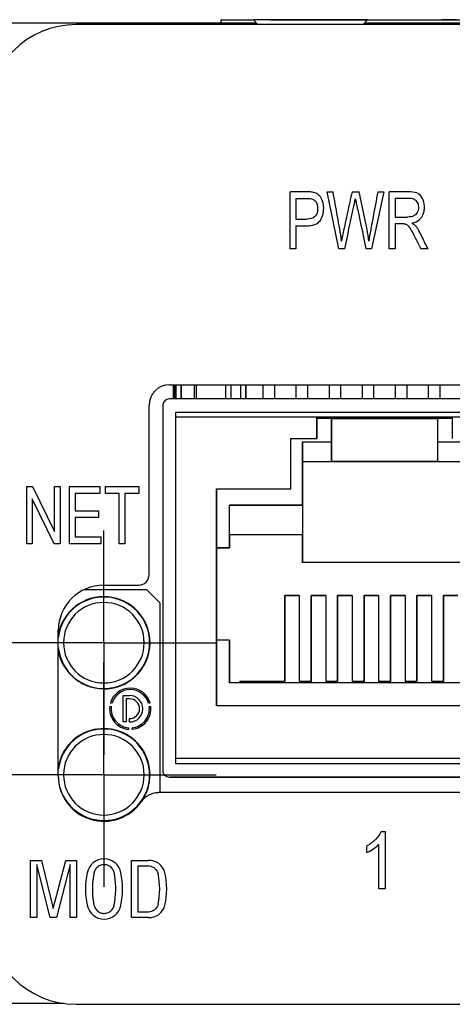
# Model space of a CAD drawing. Header units: inches. Extents: x 2.9 to 19.9, y 2.5 to 15.1.
# Tile 5 of 11: x 7.095 to 7.75, y 13.592 to 15.084. Entities that reach past the tile are written whole.
import ezdxf

# ---------------------------------------------------------------- set-up
doc = ezdxf.new("R2010")
doc.units = ezdxf.units.IN
doc.header["$LTSCALE"] = 2
doc.header["$MEASUREMENT"] = 0
doc.layers.add('1', color=7, linetype='Continuous')

# ---------------------------------------------------------------- blocks, each defined once
blk = doc.blocks.new('SW_CENTERMARKSYMBOL_12')
at = {"layer": '1', "color": 0}
for p, q in [((0, 0.1), (0, 0.1699)), ((0, 0), (0, 0.1)), ((-0.1, 0), (-0.1699, 0)), ((0, 0), (-0.1, 0)), ((0, 0), (0, -0.1)), ((0, 0), (0.1, 0)), ((0.1, 0), (0.1699, 0)), ((0, -0.1), (0, -0.1699))]:
    blk.add_line(p, q, dxfattribs=at)
blk = doc.blocks.new('SW_CENTERMARKSYMBOL_13')
at = {"layer": '1', "color": 0}
for p, q in [((0, 0.1), (0, 0.1699)), ((0, 0), (0, 0.1)), ((-0.1, 0), (-0.1699, 0)), ((0, 0), (-0.1, 0)), ((0, 0), (0, -0.1)), ((0, 0), (0.1, 0)), ((0.1, 0), (0.1699, 0)), ((0, -0.1), (0, -0.1699))]:
    blk.add_line(p, q, dxfattribs=at)

msp = doc.modelspace()

# ---------------------------------------------------------------- linework, layer by layer
at = {"color": 7, "linetype": 'Continuous', "lineweight": 25}
for p, q in [((7.3997, 15.0836), (7.4496, 15.0836)), ((7.3997, 15.0836), (7.3997, 15.0786)), ((7.4492, 15.084), (7.4555, 15.0766)), ((7.5352, 15.084), (7.4492, 15.084)), ((7.4744, 15.084), (7.4744, 15.084)), ((7.4744, 15.084), (7.7134, 15.084)), ((7.6212, 15.084), (7.5352, 15.084)), ((7.615, 15.0766), (7.6212, 15.084)), ((7.6209, 15.0836), (8.3944, 15.0836)), ((7.7134, 15.084), (7.7134, 15.0836)), ((7.7134, 15.084), (7.7346, 15.084)), ((7.7346, 15.084), (7.7346, 15.0836)), ((7.7558, 15.084), (7.7346, 15.084)), ((7.4538, 15.0786), (6.9717, 15.0786)), ((8.8345, 15.0766), (7.1809, 15.0766)), ((8.3987, 15.0786), (7.6167, 15.0786)), ((7.5043, 14.7366), (7.5043, 14.8232)), ((7.5131, 14.813), (7.5131, 14.782)), ((7.5603, 14.8232), (7.5693, 14.8232)), ((7.578, 14.7366), (7.5603, 14.8232)), ((7.598, 14.8232), (7.6086, 14.8232)), ((7.6459, 14.8232), (7.6277, 14.7366)), ((7.6371, 14.8232), (7.6459, 14.8232)), ((7.6543, 14.7366), (7.6543, 14.8232)), ((7.6631, 14.8137), (7.6631, 14.785)), ((7.6631, 14.785), (7.682, 14.785)), ((7.5131, 14.782), (7.5303, 14.782)), ((7.5131, 14.7718), (7.5131, 14.7366)), ((7.6631, 14.7751), (7.6631, 14.7366)), ((7.5131, 14.7366), (7.5043, 14.7366)), ((7.587, 14.7366), (7.578, 14.7366)), ((7.6277, 14.7366), (7.6192, 14.7366)), ((7.6631, 14.7366), (7.6543, 14.7366)), ((7.713, 14.7366), (7.7019, 14.7366)), ((7.3224, 14.531), (8.643, 14.531)), ((7.3277, 14.531), (7.3277, 14.5096)), ((7.3317, 14.5096), (7.3317, 14.531)), ((7.3317, 14.531), (7.3317, 14.5096)), ((7.3397, 14.5096), (7.3397, 14.531)), ((7.3397, 14.531), (7.3397, 14.5096)), ((7.3594, 14.531), (7.3594, 14.5096)), ((7.4072, 14.5096), (7.4072, 14.531)), ((7.4372, 14.5096), (7.4372, 14.531)), ((7.4372, 14.531), (7.4372, 14.5096)), ((7.4632, 14.531), (7.4632, 14.5096)), ((7.4812, 14.5096), (7.4812, 14.531)), ((7.4812, 14.5096), (7.4812, 14.531)), ((7.5132, 14.531), (7.5132, 14.5096)), ((7.5312, 14.5096), (7.5312, 14.531)), ((7.5312, 14.5096), (7.5312, 14.531)), ((7.5632, 14.531), (7.5632, 14.5096)), ((7.5812, 14.5096), (7.5812, 14.531)), ((7.5812, 14.5096), (7.5812, 14.531)), ((7.6132, 14.531), (7.6132, 14.5096)), ((7.6312, 14.5096), (7.6312, 14.531)), ((7.6312, 14.5096), (7.6312, 14.531)), ((7.6632, 14.531), (7.6632, 14.5096)), ((7.6812, 14.5096), (7.6812, 14.531)), ((7.6812, 14.5096), (7.6812, 14.531)), ((7.7132, 14.531), (7.7132, 14.5096)), ((7.7312, 14.5096), (7.7312, 14.531)), ((7.7312, 14.5096), (7.7312, 14.531)), ((7.2912, 14.243), (7.2912, 14.4997)), ((7.3117, 14.4996), (7.3117, 13.9466)), ((7.9727, 14.5096), (7.3217, 14.5096)), ((7.3317, 14.4896), (7.9627, 14.4896)), ((7.3317, 13.9566), (7.3317, 14.4896)), ((7.3317, 14.4896), (7.3317, 14.4896)), ((7.3317, 14.4896), (7.9627, 14.4896)), ((7.3317, 13.9646), (7.3317, 14.4816)), ((7.5447, 14.4816), (7.3317, 14.4816)), ((7.5447, 14.4496), (7.5447, 14.4816)), ((7.5447, 14.4816), (7.7497, 14.4816)), ((7.5447, 14.4816), (7.5447, 14.4816)), ((7.7497, 14.4816), (7.5447, 14.4816)), ((7.5672, 14.4796), (7.5447, 14.4796)), ((7.5447, 14.4776), (7.5447, 14.4496)), ((7.5487, 14.4796), (7.5489, 14.4816)), ((7.5654, 14.4816), (7.5657, 14.4796)), ((7.5657, 14.4796), (7.5654, 14.4816)), ((7.5672, 14.4446), (7.5672, 14.4796)), ((7.5672, 14.4796), (7.5672, 14.4146)), ((7.5672, 14.4796), (7.5672, 14.4796)), ((7.5672, 14.4796), (7.7272, 14.4796)), ((7.5812, 14.4796), (7.5812, 14.4816)), ((7.5812, 14.4796), (7.5812, 14.4816)), ((7.6132, 14.4816), (7.6132, 14.4796)), ((7.6312, 14.4796), (7.6312, 14.4816)), ((7.6312, 14.4796), (7.6312, 14.4816)), ((7.6632, 14.4816), (7.6632, 14.4796)), ((7.6812, 14.4796), (7.6812, 14.4816)), ((7.6812, 14.4796), (7.6812, 14.4816)), ((7.7132, 14.4816), (7.7132, 14.4796)), ((7.7272, 14.4796), (7.7272, 14.4446)), ((7.7497, 14.4796), (7.7272, 14.4796)), ((7.7287, 14.4796), (7.7289, 14.4816)), ((7.7454, 14.4816), (7.7457, 14.4796)), ((7.7457, 14.4796), (7.7454, 14.4816)), ((7.7497, 14.4816), (7.7497, 14.4496)), ((7.9627, 14.4816), (7.7497, 14.4816)), ((7.5054, 14.4496), (7.5447, 14.4496)), ((7.5054, 14.3735), (7.5054, 14.4496)), ((7.5054, 14.4496), (7.5447, 14.4496)), ((7.5054, 14.4496), (7.5054, 14.4496)), ((7.5054, 14.3735), (7.5054, 14.4496)), ((7.5232, 14.3486), (7.5232, 14.4446)), ((7.5232, 14.4446), (7.5672, 14.4446)), ((7.5447, 14.4496), (7.5447, 14.4496)), ((7.7272, 14.4446), (7.7712, 14.4446)), ((7.5232, 14.4146), (7.5232, 14.4146)), ((7.5232, 14.4146), (7.5232, 14.2616)), ((7.5232, 14.4146), (7.5672, 14.4146)), ((7.5232, 14.4146), (7.5672, 14.4146)), ((7.5672, 14.4146), (7.5672, 14.4146)), ((7.7272, 14.4146), (7.5672, 14.4146)), ((7.5672, 14.4146), (7.7272, 14.4146)), ((7.7272, 14.4146), (7.7712, 14.4146)), ((7.7272, 14.4146), (7.7712, 14.4146)), ((7.7272, 14.4146), (7.7272, 14.4146)), ((7.1062, 14.29), (7.1062, 14.3766)), ((7.1062, 14.3766), (7.1148, 14.3766)), ((7.1148, 14.3766), (7.1482, 14.3086)), ((7.1482, 14.3766), (7.1563, 14.3766)), ((7.1482, 14.3086), (7.1482, 14.3766)), ((7.1563, 14.3766), (7.1563, 14.29)), ((7.1707, 14.3766), (7.2167, 14.3766)), ((7.1707, 14.29), (7.1707, 14.3766)), ((7.1791, 14.3664), (7.1791, 14.3399)), ((7.2167, 14.3664), (7.1791, 14.3664)), ((7.2167, 14.3766), (7.2167, 14.3664)), ((7.225, 14.3766), (7.2755, 14.3766)), ((7.225, 14.3664), (7.225, 14.3766)), ((7.246, 14.3664), (7.225, 14.3664)), ((7.246, 14.29), (7.246, 14.3664)), ((7.2755, 14.3664), (7.2544, 14.3664)), ((7.2544, 14.3664), (7.2544, 14.29)), ((7.2755, 14.3766), (7.2755, 14.3664)), ((7.3932, 14.3735), (7.5054, 14.3735)), ((7.3932, 14.0446), (7.3932, 14.3735)), ((7.3932, 14.3735), (7.3932, 14.3735)), ((7.3932, 14.3735), (7.5054, 14.3735)), ((7.3932, 14.3735), (7.3932, 14.0446)), ((7.5054, 14.3735), (7.5054, 14.3735)), ((7.1143, 14.3581), (7.1143, 14.29)), ((7.1477, 14.29), (7.1143, 14.3581)), ((7.1791, 14.3399), (7.2143, 14.3399)), ((7.2143, 14.3399), (7.2143, 14.3297)), ((7.4127, 14.3486), (7.5232, 14.3486)), ((7.4127, 14.2841), (7.4127, 14.3486)), ((7.5232, 14.3486), (7.4127, 14.3486)), ((7.4127, 14.3486), (7.4127, 14.3486)), ((7.4127, 14.3036), (7.4127, 14.3486)), ((7.5232, 14.3486), (7.5232, 14.3036)), ((7.5232, 14.3486), (7.5232, 14.3486)), ((7.2143, 14.3297), (7.1791, 14.3297)), ((7.1791, 14.3297), (7.1791, 14.3003)), ((7.1143, 14.29), (7.1062, 14.29)), ((7.1563, 14.29), (7.1477, 14.29)), ((7.2182, 14.29), (7.1707, 14.29)), ((7.1791, 14.3003), (7.2182, 14.3003)), ((7.2182, 14.3003), (7.2182, 14.29)), ((7.2544, 14.29), (7.246, 14.29)), ((7.4127, 14.3036), (7.4127, 14.3036)), ((7.4127, 14.3036), (7.4127, 14.2841)), ((7.5232, 14.3036), (7.4127, 14.3036)), ((7.5232, 14.3036), (7.4127, 14.3036)), ((7.5232, 14.2616), (7.5232, 14.3036)), ((7.5232, 14.3036), (7.5232, 14.3036)), ((7.3932, 14.2841), (7.4127, 14.2841)), ((7.4127, 14.2841), (7.3932, 14.2841)), ((7.4127, 14.2841), (7.4127, 14.2841)), ((7.7712, 14.2616), (7.5232, 14.2616)), ((7.2876, 14.2201), (7.1918, 14.2201)), ((7.2226, 14.2274), (7.2755, 14.2274)), ((7.2876, 14.2201), (7.3076, 14.2001)), ((7.4962, 14.2116), (7.5182, 14.2116)), ((7.4962, 14.0816), (7.4962, 14.2116)), ((7.4962, 14.2116), (7.4962, 14.2116)), ((7.5182, 14.2116), (7.4962, 14.2116)), ((7.4962, 14.2116), (7.4962, 14.0816)), ((7.5182, 14.2116), (7.5182, 14.0816)), ((7.5362, 14.2116), (7.5582, 14.2116)), ((7.5362, 14.0816), (7.5362, 14.2116)), ((7.5362, 14.2116), (7.5362, 14.2116)), ((7.5582, 14.2116), (7.5362, 14.2116)), ((7.5362, 14.2116), (7.5362, 14.0816)), ((7.5582, 14.2116), (7.5582, 14.0816)), ((7.5762, 14.2116), (7.5982, 14.2116)), ((7.5762, 14.0816), (7.5762, 14.2116)), ((7.5762, 14.2116), (7.5762, 14.2116)), ((7.5982, 14.2116), (7.5762, 14.2116)), ((7.5762, 14.2116), (7.5762, 14.0816)), ((7.5982, 14.2116), (7.5982, 14.0816)), ((7.6162, 14.2116), (7.6382, 14.2116)), ((7.6162, 14.0816), (7.6162, 14.2116)), ((7.6162, 14.2116), (7.6162, 14.2116)), ((7.6382, 14.2116), (7.6162, 14.2116)), ((7.6162, 14.2116), (7.6162, 14.0816)), ((7.6382, 14.2116), (7.6382, 14.0816)), ((7.6562, 14.2116), (7.6782, 14.2116)), ((7.6562, 14.0816), (7.6562, 14.2116)), ((7.6562, 14.2116), (7.6562, 14.2116)), ((7.6782, 14.2116), (7.6562, 14.2116)), ((7.6562, 14.2116), (7.6562, 14.0816)), ((7.6782, 14.2116), (7.6782, 14.0816)), ((7.6962, 14.2116), (7.7182, 14.2116)), ((7.6962, 14.0816), (7.6962, 14.2116)), ((7.6962, 14.2116), (7.6962, 14.2116)), ((7.7182, 14.2116), (7.6962, 14.2116)), ((7.6962, 14.2116), (7.6962, 14.0816)), ((7.7182, 14.2116), (7.7182, 14.0816)), ((7.7362, 14.2116), (7.7582, 14.2116)), ((7.7362, 14.0816), (7.7362, 14.2116)), ((7.7362, 14.2116), (7.7362, 14.2116)), ((7.7582, 14.2116), (7.7362, 14.2116)), ((7.7362, 14.2116), (7.7362, 14.0816)), ((7.3076, 13.913), (7.3076, 14.2001)), ((7.1537, 13.9385), (7.1537, 14.1585)), ((7.4127, 14.1441), (7.3932, 14.1441)), ((7.4127, 14.0796), (7.4127, 14.1441)), ((7.4127, 14.1441), (7.4127, 14.1441)), ((7.4127, 14.1441), (7.4127, 14.0796)), ((7.4282, 14.0796), (7.4282, 14.0816)), ((7.4282, 14.0816), (7.4282, 14.0816)), ((7.4282, 14.0816), (7.4282, 14.0796)), ((7.4282, 14.0816), (7.4962, 14.0816)), ((7.4962, 14.0816), (7.4282, 14.0816)), ((7.4962, 14.0816), (7.4962, 14.0816)), ((7.5182, 14.0816), (7.5362, 14.0816)), ((7.5362, 14.0816), (7.5182, 14.0816)), ((7.5182, 14.0816), (7.5182, 14.0816)), ((7.5362, 14.0816), (7.5362, 14.0816)), ((7.5582, 14.0816), (7.5762, 14.0816)), ((7.5762, 14.0816), (7.5582, 14.0816)), ((7.5582, 14.0816), (7.5582, 14.0816)), ((7.5762, 14.0816), (7.5762, 14.0816)), ((7.5982, 14.0816), (7.6162, 14.0816)), ((7.6162, 14.0816), (7.5982, 14.0816)), ((7.5982, 14.0816), (7.5982, 14.0816)), ((7.6162, 14.0816), (7.6162, 14.0816)), ((7.6382, 14.0816), (7.6562, 14.0816)), ((7.6562, 14.0816), (7.6382, 14.0816)), ((7.6382, 14.0816), (7.6382, 14.0816)), ((7.6562, 14.0816), (7.6562, 14.0816)), ((7.6782, 14.0816), (7.6962, 14.0816)), ((7.6962, 14.0816), (7.6782, 14.0816)), ((7.6782, 14.0816), (7.6782, 14.0816)), ((7.6962, 14.0816), (7.6962, 14.0816)), ((7.7182, 14.0816), (7.7362, 14.0816)), ((7.7362, 14.0816), (7.7182, 14.0816)), ((7.7182, 14.0816), (7.7182, 14.0816)), ((7.7362, 14.0816), (7.7362, 14.0816)), ((7.8817, 14.0796), (7.4127, 14.0796)), ((7.2516, 14.0601), (7.2616, 14.0601)), ((7.2516, 14.0201), (7.2516, 14.0601)), ((7.2566, 14.0551), (7.2566, 14.0201)), ((7.2616, 14.0551), (7.2566, 14.0551)), ((7.2315, 14.0435), (7.234, 14.0435)), ((7.235, 14.0486), (7.2325, 14.0486)), ((7.2927, 14.0486), (7.2902, 14.0486)), ((7.2912, 14.0435), (7.2937, 14.0435)), ((7.9012, 14.0446), (7.3932, 14.0446)), ((7.2616, 14.0201), (7.2616, 14.0251)), ((7.2566, 14.0201), (7.2516, 14.0201)), ((7.26, 14.0114), (7.26, 14.0089)), ((7.2652, 14.0089), (7.2652, 14.0114)), ((7.9627, 13.9646), (7.3317, 13.9646)), ((7.9627, 13.9566), (7.3317, 13.9566)), ((7.9727, 13.9366), (7.3217, 13.9366)), ((7.3217, 13.9366), (7.3217, 13.9366)), ((7.3217, 13.9366), (7.9727, 13.9366)), ((8.6417, 13.913), (7.3051, 13.913)), ((7.6421, 13.8541), (7.6479, 13.8541)), ((7.6479, 13.8541), (7.6479, 13.7671)), ((7.6205, 13.8221), (7.6205, 13.8324)), ((7.6388, 13.7671), (7.6388, 13.8349)), ((7.1118, 13.8102), (7.1284, 13.8102)), ((7.1118, 13.7239), (7.1118, 13.8102)), ((7.1213, 13.8042), (7.1213, 13.7239)), ((7.1414, 13.7239), (7.1213, 13.8042)), ((7.1284, 13.8102), (7.146, 13.7373)), ((7.146, 13.7373), (7.1653, 13.8102)), ((7.1719, 13.8042), (7.1511, 13.7239)), ((7.1653, 13.8102), (7.1813, 13.8102)), ((7.1719, 13.7239), (7.1719, 13.8042)), ((7.1813, 13.8102), (7.1813, 13.7239)), ((7.2642, 13.8104), (7.2896, 13.8104)), ((7.2642, 13.7236), (7.2642, 13.8104)), ((7.274, 13.802), (7.274, 13.7321)), ((7.6479, 13.7671), (7.6388, 13.7671)), ((7.1213, 13.7239), (7.1118, 13.7239)), ((7.1511, 13.7239), (7.1414, 13.7239)), ((7.1813, 13.7239), (7.1719, 13.7239)), ((7.2896, 13.7236), (7.2642, 13.7236)), ((7.1628, 13.5936), (6.9717, 13.5936)), ((7.1809, 13.5923), (8.8345, 13.5923))]:
    msp.add_line(p, q, dxfattribs=at)
at = {"color": 8, "linetype": 'Continuous', "lineweight": 25}
for p, q in [((7.3292, 14.5096), (7.3292, 14.531)), ((7.3302, 14.5096), (7.3302, 14.531)), ((7.3626, 14.5096), (7.3626, 14.531)), ((7.4147, 14.531), (7.4147, 14.5096)), ((7.4296, 14.5096), (7.4296, 14.531))]:
    msp.add_line(p, q, dxfattribs=at)
at = {"color": 7, "linetype": 'Continuous', "lineweight": 25, "flags": 128}
for points in [[(7.5447, 14.4816), (7.5447, 14.4815), (7.5447, 14.4813), (7.5447, 14.4809), (7.5447, 14.4804), (7.5447, 14.4798), (7.5447, 14.4791), (7.5447, 14.4784), (7.5447, 14.4776)], [(7.5232, 14.4446), (7.5232, 14.4387), (7.5232, 14.4331), (7.5232, 14.4279), (7.5232, 14.4234), (7.5232, 14.4196), (7.5232, 14.4169), (7.5232, 14.4152), (7.5232, 14.4146)], [(7.5672, 14.4146), (7.5672, 14.4152), (7.5672, 14.4169), (7.5672, 14.4196), (7.5672, 14.4234), (7.5672, 14.4279), (7.5672, 14.4331), (7.5672, 14.4387), (7.5672, 14.4446)], [(7.7272, 14.4446), (7.7272, 14.4387), (7.7272, 14.4331), (7.7272, 14.4279), (7.7272, 14.4234), (7.7272, 14.4196), (7.7272, 14.4169), (7.7272, 14.4152), (7.7272, 14.4146)]]:
    msp.add_lwpolyline(points, dxfattribs=at)
at = {"color": 7, "linetype": 'Continuous', "lineweight": 25}
for centre, radius, start, end in [((7.1809, 14.9427), 0.1339, 90, 180), ((7.3224, 14.4997), 0.0313, 90, 180), ((7.3217, 14.4996), 0.01, 89.9999, 179.9977), ((7.2755, 14.243), 0.0156, 270, 0), ((7.2226, 14.1585), 0.0689, 90, 180), ((7.2226, 14.1401), 0.0699, 189.7488, 170.2512), ((7.2226, 14.1401), 0.0693, 186.3993, 173.6007), ((7.2226, 14.1401), 0.061, 0, 180), ((7.2226, 14.1401), 0.061, 180, 0), ((7.2626, 14.0401), 0.0313, 15.8966, 164.1034), ((7.2626, 14.0401), 0.0289, 17.2582, 162.7418), ((7.2616, 14.0401), 0.02, 270, 90), ((7.2616, 14.0401), 0.015, 270, 90), ((7.2626, 14.0401), 0.0313, 173.6616, 265.1433), ((7.2626, 14.0401), 0.0289, 173.1321, 264.7383), ((7.2626, 14.0401), 0.0312, 274.8567, 6.3384), ((7.2626, 14.0401), 0.0289, 275.2617, 6.8679), ((7.2226, 13.9401), 0.0699, 325.857, 170.2512), ((7.2226, 13.9401), 0.0693, 196.0266, 173.6007), ((7.2226, 13.9401), 0.061, 0, 180), ((7.2226, 13.9385), 0.0689, 180, 325.4959), ((7.2226, 13.9401), 0.061, 180, 0), ((7.3217, 13.9466), 0.01, 179.9977, 270), ((7.3051, 13.8817), 0.0312, 90, 145.4959), ((7.2226, 13.9401), 0.0699, 218.7028, 322.7122), ((7.223, 13.7868), 0.0259, 10.726, 169.274), ((7.2908, 13.7854), 0.025, 14.1945, 92.7321), ((7.3106, 13.767), 0.1157, 167.7502, 192.2498), ((7.1353, 13.767), 0.1157, 347.7502, 12.2498), ((7.1936, 13.767), 0.1135, 348.2359, 11.7641), ((7.202, 13.767), 0.1157, 347.7502, 12.2498), ((7.223, 13.7473), 0.0259, 190.726, 349.274), ((7.2908, 13.7486), 0.025, 267.2679, 345.8055), ((7.1809, 13.7262), 0.1339, 180, 270)]:
    msp.add_arc(centre, radius, start, end, dxfattribs=at)
for points, knots in [([(7.5395, 14.8224), (7.5378, 14.8228), (7.5356, 14.823), (7.5301, 14.8233), (7.5267, 14.8232), (7.5171, 14.8232), (7.5107, 14.8232), (7.5043, 14.8232)], [0, 0, 0, 0, 0.25, 0.25, 0.5, 0.5, 1, 1, 1, 1]), ([(7.5131, 14.7718), (7.5182, 14.7718), (7.5234, 14.7718), (7.5311, 14.7718), (7.5336, 14.7719), (7.5381, 14.7725), (7.5401, 14.773), (7.5455, 14.775), (7.5482, 14.7772), (7.552, 14.7828), (7.554, 14.7876), (7.5549, 14.7931), (7.5551, 14.7969), (7.5552, 14.7989), (7.5548, 14.8047), (7.5539, 14.8083), (7.5498, 14.8177), (7.5456, 14.8211), (7.5395, 14.8224)], [0, 0, 0, 0, 0.125, 0.125, 0.1875, 0.1875, 0.25, 0.25, 0.375, 0.375, 0.5, 0.5625, 0.5625, 0.625, 0.625, 0.75, 0.75, 1, 1, 1, 1]), ([(7.5131, 14.813), (7.5179, 14.813), (7.5228, 14.813), (7.53, 14.813), (7.5325, 14.813), (7.5361, 14.8128), (7.5375, 14.8125), (7.5384, 14.8122)], [0, 0, 0, 0, 0.5, 0.5, 0.75, 0.75, 1, 1, 1, 1]), ([(7.5384, 14.8122), (7.5397, 14.8117), (7.5409, 14.8109), (7.543, 14.8087), (7.544, 14.8073), (7.5453, 14.804), (7.5457, 14.8021), (7.5461, 14.7981), (7.546, 14.7958), (7.5452, 14.7901), (7.5438, 14.7871), (7.5389, 14.7831), (7.5352, 14.782), (7.5303, 14.782)], [0, 0, 0, 0, 0.125, 0.125, 0.25, 0.25, 0.375, 0.375, 0.5, 0.5, 0.75, 0.75, 1, 1, 1, 1]), ([(7.5823, 14.7487), (7.5806, 14.761), (7.5782, 14.7735), (7.5737, 14.7983), (7.5716, 14.8108), (7.5693, 14.8232)], [0, 0, 0, 0, 0.5, 0.5, 1, 1, 1, 1]), ([(7.598, 14.8232), (7.5957, 14.8128), (7.5923, 14.7971), (7.5883, 14.7788), (7.5865, 14.7703), (7.5857, 14.7667), (7.5855, 14.7657), (7.5854, 14.7651), (7.5853, 14.7648), (7.5848, 14.7625), (7.5838, 14.7573), (7.5823, 14.7487)], [0, 0, 0, 0, 0.5, 0.75, 0.875, 0.90625, 0.921875, 0.921875, 0.9375, 0.9375, 1, 1, 1, 1]), ([(7.587, 14.7366), (7.5896, 14.749), (7.5936, 14.7676), (7.5982, 14.7893), (7.6002, 14.7986), (7.6012, 14.8032), (7.6016, 14.8049), (7.6023, 14.8085), (7.6027, 14.8106), (7.603, 14.8128)], [0, 0, 0, 0, 0.5, 0.75, 0.875, 0.875, 0.9375, 0.9375, 1, 1, 1, 1]), ([(7.603, 14.8128), (7.6032, 14.812), (7.6037, 14.8096), (7.6046, 14.8053), (7.6053, 14.802), (7.6056, 14.8003), (7.6075, 14.7917), (7.6119, 14.771), (7.6162, 14.7504), (7.6192, 14.7366)], [0, 0, 0, 0, 0.125, 0.1875, 0.1875, 0.25, 0.25, 0.5, 1, 1, 1, 1]), ([(7.6233, 14.7487), (7.6227, 14.7543), (7.6218, 14.7602), (7.6197, 14.7723), (7.6183, 14.7786), (7.6141, 14.7977), (7.6114, 14.8105), (7.6086, 14.8232)], [0, 0, 0, 0, 0.25, 0.25, 0.5, 0.5, 1, 1, 1, 1]), ([(7.6371, 14.8232), (7.6346, 14.8104), (7.6316, 14.7944), (7.6286, 14.7783), (7.6274, 14.7719), (7.6268, 14.7687), (7.6251, 14.7593), (7.6241, 14.7537), (7.6233, 14.7487)], [0, 0, 0, 0, 0.5, 0.625, 0.625, 0.75, 0.75, 1, 1, 1, 1]), ([(7.6887, 14.776), (7.6932, 14.7768), (7.6969, 14.7784), (7.7025, 14.783), (7.7046, 14.7861), (7.7065, 14.7913), (7.707, 14.7932), (7.7075, 14.7972), (7.7076, 14.7994), (7.7072, 14.8057), (7.7062, 14.8096), (7.7028, 14.8165), (7.7006, 14.8191), (7.6951, 14.8221), (7.6914, 14.8229), (7.6839, 14.8233), (7.6812, 14.8232), (7.6758, 14.8232), (7.6677, 14.8232), (7.6597, 14.8232), (7.6543, 14.8232)], [0, 0, 0, 0, 0.125, 0.125, 0.25, 0.25, 0.3125, 0.3125, 0.375, 0.375, 0.5, 0.5, 0.625, 0.625, 0.75, 0.75, 0.8125, 0.8125, 0.875, 1, 1, 1, 1]), ([(7.6631, 14.8137), (7.6698, 14.8137), (7.6765, 14.8137), (7.6849, 14.8137), (7.6865, 14.8136), (7.6894, 14.8131), (7.6907, 14.8127), (7.694, 14.811), (7.6956, 14.8092), (7.6978, 14.805), (7.6984, 14.8026), (7.6985, 14.797), (7.6979, 14.7944), (7.6955, 14.7895), (7.6938, 14.7878), (7.6893, 14.7856), (7.6861, 14.785), (7.682, 14.785)], [0, 0, 0, 0, 0.25, 0.25, 0.3125, 0.3125, 0.375, 0.375, 0.5, 0.5, 0.625, 0.625, 0.75, 0.75, 0.875, 0.875, 1, 1, 1, 1]), ([(7.6631, 14.7751), (7.6659, 14.7751), (7.6688, 14.7751), (7.673, 14.7751), (7.6745, 14.7751), (7.6767, 14.7749), (7.6776, 14.7748), (7.6782, 14.7747)], [0, 0, 0, 0, 0.5, 0.5, 0.75, 0.75, 1, 1, 1, 1]), ([(7.6782, 14.7747), (7.6796, 14.7742), (7.681, 14.7734), (7.6838, 14.7709), (7.6853, 14.7689), (7.6881, 14.7643), (7.6891, 14.7624), (7.6914, 14.758), (7.6927, 14.7554), (7.6966, 14.7474), (7.6992, 14.742), (7.7019, 14.7366)], [0, 0, 0, 0, 0.25, 0.25, 0.5, 0.5, 0.625, 0.625, 0.75, 0.75, 1, 1, 1, 1]), ([(7.6887, 14.776), (7.6898, 14.7753), (7.6917, 14.7741), (7.6933, 14.7724), (7.6941, 14.7717)], [0, 0, 0, 0, 0.5485399, 1, 1, 1, 1]), ([(7.713, 14.7366), (7.7099, 14.7428), (7.7068, 14.7491), (7.7022, 14.7584), (7.7007, 14.7617), (7.6975, 14.7672), (7.6958, 14.7696), (7.6941, 14.7717)], [0, 0, 0, 0, 0.5, 0.5, 0.75, 0.75, 1, 1, 1, 1]), ([(7.6421, 13.8541), (7.6405, 13.8504), (7.6378, 13.8465), (7.6301, 13.8386), (7.6257, 13.8352), (7.6205, 13.8324)], [0, 0, 0, 0, 0.5, 0.5, 1, 1, 1, 1]), ([(7.6205, 13.8221), (7.6234, 13.8233), (7.6266, 13.8251), (7.6337, 13.83), (7.6366, 13.8325), (7.6388, 13.8349)], [0, 0, 0, 0, 0.5, 0.5, 1, 1, 1, 1]), ([(7.2383, 13.7428), (7.241, 13.7572), (7.2413, 13.7723), (7.2388, 13.7886), (7.2385, 13.7904), (7.2376, 13.7941), (7.2367, 13.7959), (7.2343, 13.7992), (7.2327, 13.8007), (7.2291, 13.8028), (7.2272, 13.8034), (7.2234, 13.804), (7.2215, 13.804), (7.2177, 13.8031), (7.2157, 13.8023), (7.2123, 13.7999), (7.2108, 13.7984), (7.2087, 13.7949), (7.208, 13.793), (7.2076, 13.7912)], [0, 0, 0, 0, 0.5, 0.5, 0.5625, 0.5625, 0.625, 0.625, 0.6875, 0.6875, 0.75, 0.75, 0.8125, 0.8125, 0.875, 0.875, 0.9375, 0.9375, 1, 1, 1, 1]), ([(7.274, 13.802), (7.2769, 13.802), (7.2812, 13.802), (7.2856, 13.802), (7.2884, 13.802), (7.2899, 13.8021), (7.2944, 13.8014), (7.2975, 13.8001), (7.3023, 13.7958), (7.3039, 13.793), (7.3047, 13.7902)], [0, 0, 0, 0, 0.25, 0.375, 0.375, 0.5, 0.5, 0.75, 0.75, 1, 1, 1, 1]), ([(7.2076, 13.7912), (7.2049, 13.7769), (7.2046, 13.7618), (7.2071, 13.7454), (7.2074, 13.7437), (7.2083, 13.74), (7.2092, 13.7382), (7.2116, 13.7348), (7.2132, 13.7334), (7.2168, 13.7313), (7.2187, 13.7306), (7.2226, 13.73), (7.2244, 13.7301), (7.2282, 13.7309), (7.2302, 13.7318), (7.2336, 13.7342), (7.2351, 13.7357), (7.2372, 13.7391), (7.2379, 13.741), (7.2383, 13.7428)], [0, 0, 0, 0, 0.5, 0.5, 0.5625, 0.5625, 0.625, 0.625, 0.6875, 0.6875, 0.75, 0.75, 0.8125, 0.8125, 0.875, 0.875, 0.9375, 0.9375, 1, 1, 1, 1]), ([(7.3047, 13.7439), (7.304, 13.7413), (7.3025, 13.7386), (7.2981, 13.7344), (7.2953, 13.733), (7.291, 13.7321), (7.2897, 13.7321), (7.2866, 13.7321), (7.2819, 13.7321), (7.2771, 13.7321), (7.274, 13.7321)], [0, 0, 0, 0, 0.25, 0.25, 0.5, 0.5, 0.625, 0.625, 0.75, 1, 1, 1, 1])]:
    msp.add_open_spline(points, degree=3, knots=knots, dxfattribs=at)

# ---------------------------------------------------------------- block references
at = {"layer": '1', "color": 7}
for name, p in [('SW_CENTERMARKSYMBOL_12', (7.2226, 14.1401)), ('SW_CENTERMARKSYMBOL_13', (7.2226, 13.9401))]:
    msp.add_blockref(name, p, dxfattribs=at)

doc.saveas('drawing.dxf')
